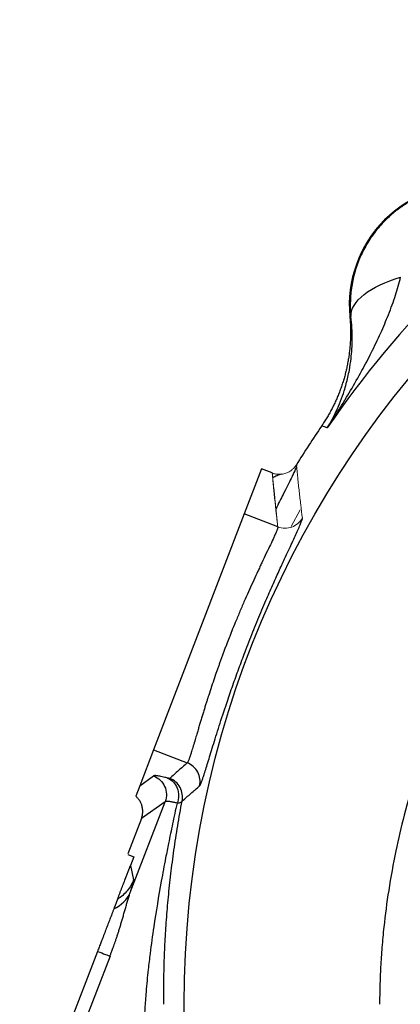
# Model space of a CAD drawing. Header units: inches. Extents: x 0.3 to 34.1, y 0.2 to 21.7.
# Tile 7 of 25: x 3 to 4.5, y 10.1 to 13.7. Entities that reach past the tile are written whole.
import ezdxf

# ---------------------------------------------------------------- set-up
doc = ezdxf.new("R2010")
doc.units = ezdxf.units.IN
doc.header["$MEASUREMENT"] = 0

msp = doc.modelspace()

# ---------------------------------------------------------------- linework, layer by layer
at = {"color": 7, "linetype": 'Continuous', "lineweight": 25}
for p, q in [((4.2748, 12.6359), (4.2708, 12.6361)), ((4.1758, 12.2217), (4.1648, 12.225)), ((4.1863, 12.2184), (4.1758, 12.2217)), ((3.9388, 12.0644), (3.8737, 11.895)), ((3.9795, 12.0488), (3.9388, 12.0644)), ((3.8737, 11.895), (3.5338, 11.0093)), ((4.0006, 11.8463), (3.8737, 11.895)), ((3.5338, 11.0093), (3.4821, 10.8748)), ((3.5338, 11.0093), (3.6606, 10.9606)), ((3.4821, 10.8748), (3.5343, 10.9118)), ((3.4821, 10.8748), (3.4672, 10.8359)), ((3.4466, 10.4742), (3.5774, 10.815)), ((3.4814, 10.8196), (3.4859, 10.809)), ((3.5774, 10.815), (3.4885, 10.752)), ((3.4885, 10.752), (3.4376, 10.6192)), ((3.4381, 10.6169), (3.4602, 10.6084)), ((3.4602, 10.6084), (3.4474, 10.5752)), ((3.4474, 10.5752), (3.4594, 10.5222)), ((3.3239, 10.2533), (3.0317, 9.4921))]:
    msp.add_line(p, q, dxfattribs=at)
at = {"color": 144, "linetype": 'Continuous', "lineweight": 18}
msp.add_line((4.0849, 11.9105), (4.0502, 11.8483), dxfattribs=at)
at = {"color": 8, "linetype": 'Continuous', "lineweight": 25}
msp.add_line((3.3707, 10.2353), (3.0515, 9.4037), dxfattribs=at)
at = {"color": 7, "linetype": 'Continuous', "lineweight": 25}
msp.add_circle((7.3447, 10.0545), 3.6954, dxfattribs=at)
for centre, radius, start, end in [((7.3447, 10.0545), 3.8286, 124.4163, 145.5837), ((4.7205, 12.6788), 0.4517, 84.581, 185.4189), ((7.3447, 10.0545), 3.85, 145.6839, 148.2695)]:
    msp.add_arc(centre, radius, start, end, dxfattribs=at)
for points, knots in [([(4.7196, 13.1268), (4.7147, 13.1267), (4.7047, 13.1267), (4.6898, 13.1259), (4.6749, 13.1247), (4.6599, 13.123), (4.645, 13.1208), (4.6302, 13.118), (4.6154, 13.1148), (4.6007, 13.111), (4.5861, 13.1068), (4.5717, 13.102), (4.5573, 13.0967), (4.5432, 13.091), (4.5292, 13.0847), (4.5154, 13.0779), (4.5018, 13.0707), (4.4884, 13.0629), (4.4753, 13.0547), (4.4625, 13.046), (4.4499, 13.0369), (4.4376, 13.0273), (4.4257, 13.0173), (4.4141, 13.0068), (4.3993, 12.9925), (4.3819, 12.9739), (4.3629, 12.9504), (4.3455, 12.9259), (4.33, 12.9005), (4.3163, 12.8742), (4.3044, 12.8473), (4.2944, 12.8198), (4.2862, 12.7919), (4.2799, 12.7637), (4.2755, 12.7354), (4.2729, 12.7071), (4.2726, 12.6882), (4.2725, 12.6788)], [0, 0, 0, 0, 0.021314, 0.042663, 0.064046, 0.085465, 0.106921, 0.128413, 0.149942, 0.17151, 0.193116, 0.214761, 0.236447, 0.258172, 0.279939, 0.301747, 0.323598, 0.345491, 0.367427, 0.389408, 0.411432, 0.433502, 0.455617, 0.477778, 0.499986, 0.543055, 0.585856, 0.628393, 0.670669, 0.71269, 0.754457, 0.795976, 0.837252, 0.878287, 0.919087, 0.959657, 1, 1, 1, 1]), ([(10.3073, 10.0545), (10.3073, 10.0669), (10.3072, 10.0911), (10.3065, 10.1265), (10.3054, 10.1599), (10.304, 10.1916), (10.3023, 10.2213), (10.3005, 10.2492), (10.2985, 10.2753), (10.2964, 10.2995), (10.2943, 10.3218), (10.2879, 10.386), (10.2744, 10.4883), (10.2395, 10.6785), (10.1791, 10.9102), (10.0967, 11.1352), (10.0181, 11.311), (9.931, 11.4838), (9.8058, 11.6936), (9.6342, 11.9284), (9.4413, 12.1459), (9.2281, 12.3436), (9.0541, 12.4752), (8.9443, 12.5476), (8.9034, 12.5736), (8.8414, 12.6117), (8.703, 12.6908), (8.4833, 12.7941), (8.2087, 12.8903), (7.9263, 12.9589), (7.6384, 12.9999), (7.3765, 13.0119), (7.1828, 13.0055), (7.035, 12.9934), (6.9106, 12.9784), (6.714, 12.9452), (6.4819, 12.8885), (6.2076, 12.7924), (5.993, 12.6931), (5.8238, 12.5983), (5.5778, 12.4432), (5.3199, 12.2283), (5.0613, 11.9395), (4.8884, 11.7047), (4.754, 11.4786), (4.6678, 11.3046), (4.5902, 11.1273), (4.5277, 10.9559), (4.4748, 10.7697), (4.4415, 10.6264), (4.416, 10.4862), (4.4001, 10.3651), (4.3911, 10.2691), (4.3862, 10.1954), (4.3832, 10.1242), (4.3827, 10.0775), (4.3824, 10.0545)], [0, 0, 0, 0, 0.0040046, 0.0078101, 0.0114167, 0.0148246, 0.018034, 0.0210448, 0.0238574, 0.0264718, 0.0288882, 0.0311065, 0.0472981, 0.0622034, 0.0935465, 0.1245018, 0.1394777, 0.1557162, 0.1869937, 0.2182514, 0.2495084, 0.2807607, 0.3120189, 0.3198283, 0.3232332, 0.3276744, 0.3433516, 0.3746832, 0.4059381, 0.437168, 0.4683931, 0.49973, 0.5217266, 0.5309254, 0.5476341, 0.5621791, 0.5953114, 0.6246483, 0.6559123, 0.6715784, 0.6872603, 0.7497934, 0.7790647, 0.8123646, 0.8437915, 0.8638987, 0.8750344, 0.9062983, 0.9227074, 0.9375357, 0.9537968, 0.9687338, 0.9769672, 0.9849176, 0.9925927, 1, 1, 1, 1]), ([(4.1863, 12.2184), (4.1923, 12.2275), (4.2033, 12.2442), (4.2181, 12.2672), (4.2347, 12.2935), (4.2529, 12.3231), (4.2817, 12.3713), (4.3148, 12.4296), (4.3527, 12.5017), (4.3861, 12.5715), (4.4118, 12.6317), (4.4297, 12.6791), (4.442, 12.715), (4.4527, 12.7495), (4.4586, 12.7723), (4.4614, 12.7834)], [0, 0, 0, 0, 0.05204, 0.095877, 0.131511, 0.200819, 0.262906, 0.400576, 0.521414, 0.651572, 0.768729, 0.831202, 0.890559, 0.946818, 1, 1, 1, 1]), ([(4.2747, 12.6359), (4.2739, 12.6632), (4.2914, 12.6923), (4.3573, 12.7444), (4.4057, 12.7673), (4.4614, 12.7834)], [0, 0, 0, 0, 0.5, 0.5, 1, 1, 1, 1]), ([(4.2708, 12.6361), (4.2713, 12.6301), (4.2723, 12.6181), (4.2732, 12.6001), (4.2736, 12.5821), (4.2735, 12.564), (4.2729, 12.546), (4.2717, 12.528), (4.27, 12.51), (4.2678, 12.4921), (4.2651, 12.4742), (4.2619, 12.4565), (4.2581, 12.4388), (4.2539, 12.4213), (4.2491, 12.4039), (4.2439, 12.3866), (4.2381, 12.3695), (4.2319, 12.3526), (4.2251, 12.3358), (4.2179, 12.3193), (4.2102, 12.3029), (4.2021, 12.2868), (4.1935, 12.271), (4.1844, 12.2554), (4.1749, 12.24), (4.1682, 12.23), (4.1648, 12.225)], [0, 0, 0, 0, 0.041666, 0.083331, 0.124997, 0.166664, 0.208332, 0.25, 0.291667, 0.333334, 0.375, 0.416664, 0.458328, 0.49999, 0.541653, 0.583317, 0.624982, 0.666649, 0.708317, 0.749986, 0.791655, 0.833325, 0.874994, 0.916663, 0.958331, 1, 1, 1, 1]), ([(4.1863, 12.2184), (4.1986, 12.2383), (4.2098, 12.259), (4.2313, 12.3052), (4.2413, 12.3309), (4.255, 12.3742), (4.2596, 12.3912), (4.2655, 12.4173), (4.2673, 12.4261), (4.2716, 12.4492), (4.2737, 12.4637), (4.2781, 12.5019), (4.2796, 12.5262), (4.2799, 12.5787), (4.2783, 12.607), (4.2748, 12.6359)], [-1.669903, -1.669903, -1.669903, -1.669903, -1.37767, -1.37767, -1.04369, -1.04369, -0.834952, -0.834952, -0.730583, -0.730583, -0.563592, -0.563592, -0.296408, -0.296408, 0, 0, 0, 0]), ([(3.9795, 12.0488), (3.9795, 12.0488), (3.9796, 12.0487), (3.98, 12.0485), (3.9803, 12.0477), (3.9804, 12.0465), (3.9801, 12.0451), (3.98, 12.0446)], [0, 0, 0, 0, 0.018346, 0.172191, 0.43369, 0.79842, 1, 1, 1, 1]), ([(4.0129, 12.0439), (4.0086, 12.043), (4.0023, 12.0415), (3.987, 12.0333), (3.982, 12.0306)], [0, 0, 0, 0, 0.666934, 1, 1, 1, 1]), ([(3.7069, 10.8742), (3.7071, 10.8745), (3.7077, 10.8751), (3.7086, 10.8765), (3.7097, 10.8785), (3.7109, 10.881), (3.7122, 10.884), (3.7136, 10.8876), (3.7151, 10.8917), (3.7168, 10.8962), (3.7186, 10.9014), (3.7205, 10.907), (3.7225, 10.9131), (3.7282, 10.9307), (3.7393, 10.9663), (3.759, 11.0309), (3.7832, 11.1081), (3.8088, 11.1862), (3.8338, 11.2585), (3.8567, 11.3218), (3.8774, 11.377), (3.8954, 11.4234), (3.9106, 11.4614), (3.9257, 11.4986), (3.9408, 11.5348), (3.9593, 11.5782), (3.9808, 11.6273), (4.0045, 11.6799), (4.0299, 11.7352), (4.0553, 11.7895), (4.0716, 11.8249), (4.0802, 11.8444), (4.0843, 11.8538), (4.0875, 11.8618), (4.09, 11.8684), (4.0918, 11.8736), (4.0928, 11.8775), (4.0928, 11.8789), (4.0928, 11.8796)], [0, 0, 0, 0, 0.010668, 0.021277, 0.031836, 0.042357, 0.05285, 0.063325, 0.073793, 0.084265, 0.094752, 0.105263, 0.11581, 0.126402, 0.189235, 0.251748, 0.313652, 0.376072, 0.41876, 0.459923, 0.500325, 0.525567, 0.550456, 0.575129, 0.599725, 0.624387, 0.666249, 0.707467, 0.748715, 0.810697, 0.873952, 0.892306, 0.910459, 0.92846, 0.946362, 0.964217, 0.982079, 1, 1, 1, 1]), ([(4.0006, 11.8463), (4.0006, 11.846), (4.0007, 11.8453), (4.0004, 11.8437), (3.9999, 11.8414), (3.9989, 11.8383), (3.9974, 11.8343), (3.9954, 11.8293), (3.9928, 11.8231), (3.9894, 11.8155), (3.9834, 11.8023), (3.9735, 11.7812), (3.9582, 11.7493), (3.944, 11.7193), (3.9331, 11.6961), (3.9231, 11.6749), (3.9052, 11.6361), (3.8833, 11.5873), (3.8609, 11.5356), (3.8452, 11.4983), (3.8316, 11.4651), (3.8204, 11.4369), (3.8117, 11.4145), (3.8049, 11.3968), (3.7995, 11.3825), (3.7943, 11.3685), (3.7893, 11.3549), (3.7844, 11.3416), (3.7798, 11.3286), (3.7736, 11.311), (3.7612, 11.2753), (3.7499, 11.2415), (3.7409, 11.214), (3.7376, 11.2038), (3.7337, 11.1916), (3.7293, 11.1779), (3.7247, 11.163), (3.7198, 11.1473), (3.715, 11.1315), (3.7104, 11.116), (3.7057, 11.1), (3.7009, 11.0839), (3.6958, 11.0663), (3.6897, 11.0457), (3.683, 11.0233), (3.6773, 11.0044), (3.674, 10.994), (3.6724, 10.9888), (3.6713, 10.9857), (3.6699, 10.9815), (3.6682, 10.9766), (3.6662, 10.9714), (3.6642, 10.9665), (3.6622, 10.9624), (3.6612, 10.9613), (3.6606, 10.9606)], [0, 0, 0, 0, 0.00984, 0.020719, 0.032634, 0.045575, 0.059527, 0.074466, 0.09036, 0.107163, 0.124813, 0.168635, 0.210363, 0.249785, 0.265405, 0.280845, 0.311931, 0.374272, 0.406498, 0.437062, 0.461267, 0.482204, 0.500163, 0.511084, 0.52175, 0.532172, 0.542355, 0.552303, 0.56202, 0.57151, 0.5919, 0.642903, 0.649291, 0.657522, 0.667447, 0.678889, 0.691638, 0.705459, 0.720095, 0.735365, 0.751454, 0.768266, 0.785668, 0.808562, 0.839185, 0.870477, 0.892816, 0.896302, 0.902961, 0.912642, 0.925151, 0.940277, 0.95784, 0.977736, 1, 1, 1, 1]), ([(3.6606, 10.9606), (3.6496, 10.951), (3.6275, 10.9316), (3.6058, 10.9121), (3.5949, 10.9024)], [0, 0, 0, 0, 0.499967, 1, 1, 1, 1]), ([(3.7069, 10.8742), (3.7108, 10.8916), (3.7056, 10.9291), (3.6772, 10.9542), (3.6606, 10.9606)], [-1, -1, -1, -1, -0.5, 0, 0, 0, 0]), ([(3.5869, 10.9036), (3.5848, 10.9042), (3.5811, 10.9051), (3.5739, 10.9069), (3.5627, 10.9095), (3.5523, 10.9116), (3.5442, 10.9126), (3.5396, 10.9128), (3.536, 10.9126), (3.5348, 10.9121), (3.5343, 10.9118)], [0, 0, 0, 0, 0.069086, 0.125014, 0.250022, 0.499962, 0.622493, 0.749975, 0.87499, 1, 1, 1, 1]), ([(3.5343, 10.9118), (3.5434, 10.9082), (3.5518, 10.9029), (3.5661, 10.8894), (3.5718, 10.8812), (3.5798, 10.8633), (3.582, 10.8536), (3.5826, 10.834), (3.5809, 10.8241), (3.5774, 10.815)], [0, 0, 0, 0, 0.25, 0.25, 0.5, 0.5, 0.75, 0.75, 1, 1, 1, 1]), ([(3.5949, 10.9024), (3.5948, 10.9023), (3.5946, 10.9022), (3.5938, 10.9022), (3.5926, 10.9024), (3.5911, 10.9026), (3.5892, 10.903), (3.5877, 10.9034), (3.5869, 10.9036)], [0, 0, 0, 0, 0.16703, 0.332871, 0.498304, 0.664118, 0.831094, 1, 1, 1, 1]), ([(3.5869, 10.9036), (3.6031, 10.897), (3.6164, 10.8829), (3.6299, 10.8483), (3.63, 10.8276), (3.6234, 10.8094)], [0, 0, 0, 0, 0.5, 0.5, 1, 1, 1, 1]), ([(3.6415, 10.8174), (3.645, 10.8346), (3.6422, 10.853), (3.6254, 10.8838), (3.6113, 10.8961), (3.5949, 10.9024)], [0, 0, 0, 0, 0.5, 0.5, 1, 1, 1, 1]), ([(3.6415, 10.8174), (3.6524, 10.8269), (3.674, 10.8459), (3.6959, 10.8648), (3.7069, 10.8742)], [0, 0, 0, 0, 0.501952, 1, 1, 1, 1]), ([(3.4885, 10.752), (3.4892, 10.7539), (3.4906, 10.7579), (3.4921, 10.764), (3.4931, 10.7704), (3.4936, 10.777), (3.4935, 10.7837), (3.4927, 10.7906), (3.491, 10.7989), (3.4877, 10.8086), (3.4822, 10.8189), (3.4754, 10.8283), (3.4699, 10.8334), (3.4672, 10.8359)], [0, 0, 0, 0, 0.066927, 0.135376, 0.205347, 0.276844, 0.349866, 0.424415, 0.500493, 0.626303, 0.75703, 0.878515, 1, 1, 1, 1]), ([(3.6225, 10.8097), (3.6195, 10.7966), (3.6136, 10.7708), (3.6055, 10.7325), (3.5977, 10.6953), (3.589, 10.6526), (3.5773, 10.5933), (3.5578, 10.489), (3.5378, 10.3694), (3.5225, 10.2586), (3.5129, 10.1773), (3.5071, 10.1187), (3.5035, 10.0695), (3.5006, 10.0294), (3.4963, 9.9647), (3.4907, 9.8647), (3.4872, 9.7657), (3.4863, 9.6838), (3.4863, 9.6305), (3.4871, 9.5768), (3.4884, 9.5251), (3.4906, 9.4613), (3.4938, 9.3969), (3.4977, 9.336), (3.5002, 9.3044), (3.5012, 9.2918)], [0, 0, 0, 0, 0.027018, 0.052857, 0.078058, 0.102728, 0.139816, 0.198405, 0.313998, 0.380659, 0.419979, 0.475522, 0.496496, 0.516623, 0.554313, 0.623388, 0.712262, 0.747582, 0.782477, 0.815663, 0.851345, 0.882393, 0.938937, 0.975724, 1, 1, 1, 1]), ([(3.5725, 10.0546), (3.5724, 10.0671), (3.5723, 10.0925), (3.5725, 10.1307), (3.5731, 10.1695), (3.5741, 10.2089), (3.5756, 10.2489), (3.5774, 10.2894), (3.5798, 10.3305), (3.5826, 10.3722), (3.5859, 10.4143), (3.5898, 10.4571), (3.5941, 10.5004), (3.5991, 10.5442), (3.6046, 10.5885), (3.6107, 10.6333), (3.6174, 10.6787), (3.6248, 10.7245), (3.6327, 10.7708), (3.6386, 10.8018), (3.6415, 10.8174)], [0, 0, 0, 0, 0.048184, 0.097218, 0.147107, 0.197854, 0.249462, 0.301934, 0.355273, 0.409483, 0.464565, 0.520523, 0.577359, 0.635076, 0.693676, 0.753161, 0.813534, 0.874797, 0.936951, 1, 1, 1, 1]), ([(3.6234, 10.8094), (3.6213, 10.8099), (3.6168, 10.811), (3.6104, 10.8124), (3.604, 10.8137), (3.5979, 10.8148), (3.5922, 10.8157), (3.587, 10.8162), (3.5827, 10.8163), (3.5792, 10.816), (3.578, 10.8153), (3.5774, 10.815)], [0, 0, 0, 0, 0.081858, 0.171029, 0.267514, 0.371312, 0.482424, 0.600849, 0.726587, 0.859637, 1, 1, 1, 1]), ([(3.6234, 10.8094), (3.627, 10.8098), (3.6302, 10.8104), (3.634, 10.8116), (3.6354, 10.8121), (3.6375, 10.8131), (3.6381, 10.8135), (3.6391, 10.8142), (3.6394, 10.8145), (3.6404, 10.8154), (3.6407, 10.8158), (3.6412, 10.8166), (3.6414, 10.817), (3.6415, 10.8174)], [0, 0, 0, 0, 0.125, 0.125, 0.25, 0.25, 0.375, 0.375, 0.5, 0.5, 0.75, 0.75, 1, 1, 1, 1]), ([(3.399, 10.4491), (3.4004, 10.4527), (3.4031, 10.4598), (3.4073, 10.4706), (3.4113, 10.4811), (3.4152, 10.4912), (3.419, 10.501), (3.4226, 10.5105), (3.4255, 10.5179), (3.4275, 10.5232), (3.4287, 10.5264), (3.4299, 10.5295), (3.4311, 10.5326), (3.4323, 10.5356), (3.4334, 10.5386), (3.4345, 10.5415), (3.4356, 10.5444), (3.4367, 10.5472), (3.4378, 10.55), (3.4388, 10.5528), (3.4399, 10.5554), (3.4409, 10.5581), (3.4419, 10.5606), (3.4428, 10.5631), (3.4438, 10.5656), (3.4447, 10.568), (3.4456, 10.5704), (3.4465, 10.5727), (3.4472, 10.5744), (3.4474, 10.5752)], [0, 0, 0, 0, 0.134915, 0.25986, 0.374838, 0.479852, 0.574907, 0.66001, 0.735167, 0.760045, 0.783671, 0.806045, 0.827169, 0.847043, 0.86567, 0.883051, 0.899188, 0.914084, 0.927744, 0.940171, 0.951371, 0.961354, 0.970132, 0.977722, 0.984151, 0.989467, 0.993751, 0.99716, 1, 1, 1, 1]), ([(3.4594, 10.5222), (3.4536, 10.5072), (3.4454, 10.4931), (3.4249, 10.4683), (3.4127, 10.4576), (3.399, 10.4491)], [0, 0, 0, 0, 0.5, 0.5, 1, 1, 1, 1]), ([(3.4466, 10.4742), (3.4472, 10.476), (3.4484, 10.4799), (3.4502, 10.4855), (3.452, 10.4913), (3.4537, 10.497), (3.4553, 10.5025), (3.4566, 10.5073), (3.4578, 10.5118), (3.4588, 10.516), (3.4595, 10.52), (3.4594, 10.5214), (3.4594, 10.5222)], [0, 0, 0, 0, 0.06696, 0.14047, 0.220532, 0.307143, 0.400301, 0.500016, 0.584644, 0.696194, 0.834652, 1, 1, 1, 1]), ([(3.3706, 10.2354), (3.371, 10.2364), (3.3719, 10.2389), (3.3735, 10.2432), (3.3755, 10.2484), (3.3778, 10.2546), (3.3805, 10.2619), (3.3835, 10.2701), (3.3867, 10.2793), (3.3903, 10.2894), (3.3941, 10.3005), (3.3981, 10.3125), (3.4022, 10.3253), (3.4065, 10.3389), (3.4108, 10.3532), (3.4153, 10.368), (3.4197, 10.3834), (3.4242, 10.399), (3.4287, 10.4148), (3.4332, 10.4305), (3.4377, 10.4459), (3.4421, 10.4607), (3.4451, 10.4697), (3.4466, 10.4742)], [0, 0, 0, 0, 0.012461, 0.028735, 0.048816, 0.072698, 0.100369, 0.131812, 0.167001, 0.205901, 0.248464, 0.29463, 0.344325, 0.397405, 0.453703, 0.513088, 0.575415, 0.640521, 0.708234, 0.778377, 0.850669, 0.924695, 1, 1, 1, 1]), ([(3.399, 10.4491), (3.3989, 10.4487), (3.3986, 10.448), (3.398, 10.4463), (3.3972, 10.4442), (3.3962, 10.4416), (3.395, 10.4386), (3.3934, 10.4345), (3.3913, 10.4289), (3.3885, 10.4217), (3.3863, 10.416), (3.3853, 10.4132)], [0, 0, 0, 0, 0.094075, 0.187731, 0.281192, 0.37468, 0.468421, 0.562635, 0.708312, 0.853814, 1, 1, 1, 1]), ([(3.3853, 10.4132), (3.3847, 10.4118), (3.3837, 10.4091), (3.3819, 10.4045), (3.38, 10.3996), (3.378, 10.3943), (3.3758, 10.3886), (3.3721, 10.379), (3.3666, 10.3646), (3.3589, 10.3447), (3.3508, 10.3234), (3.3432, 10.3035), (3.3362, 10.2855), (3.3301, 10.2695), (3.326, 10.2587), (3.3239, 10.2533)], [0, 0, 0, 0, 0.038165, 0.076903, 0.116337, 0.156587, 0.197762, 0.239966, 0.358032, 0.481807, 0.606312, 0.733176, 0.821209, 0.910025, 1, 1, 1, 1]), ([(3.3239, 10.2533), (3.3353, 10.2489), (3.3452, 10.2451), (3.3611, 10.239), (3.367, 10.2367), (3.3707, 10.2353)], [0, 0, 0, 0, 0.5, 0.5, 1, 1, 1, 1])]:
    msp.add_open_spline(points, degree=3, knots=knots, dxfattribs=at)
for points in [[(4.2725, 12.6788), (4.2725, 12.6642), (4.2733, 12.6499), (4.2747, 12.6359)], [(3.3852, 10.4132), (3.4136, 10.426), (3.4358, 10.4478), (3.4466, 10.4742)]]:
    msp.add_open_spline(points, degree=3, dxfattribs=at)
at = {"color": 144, "linetype": 'Continuous', "lineweight": 18}
for points, knots in [([(3.9794, 12.0485), (3.9812, 12.0478), (3.9848, 12.0466), (3.9906, 12.0451), (3.9967, 12.0441), (4.003, 12.0436), (4.0097, 12.0436), (4.0165, 12.0442), (4.0235, 12.0454), (4.031, 12.0476), (4.0389, 12.0508), (4.0473, 12.0556), (4.0556, 12.0618), (4.0636, 12.0697), (4.0679, 12.0761), (4.0702, 12.0793)], [0, 0, 0, 0, 0.054649, 0.111586, 0.170828, 0.232371, 0.296198, 0.362285, 0.43061, 0.501178, 0.585852, 0.678098, 0.777919, 0.885237, 1, 1, 1, 1]), ([(4.0006, 11.8463), (3.9986, 11.863), (3.9947, 11.8966), (3.9893, 11.947), (3.9842, 11.9978), (3.9811, 12.0317), (3.9795, 12.0488)], [0, 0, 0, 0, 0.246307, 0.495076, 0.746307, 1, 1, 1, 1]), ([(3.9796, 12.0488), (3.9804, 12.0387), (3.9813, 12.0293), (3.9836, 12.0045), (3.9859, 11.9804), (3.9886, 11.954), (3.9914, 11.9271), (3.9939, 11.9046), (3.9958, 11.8867), (3.9971, 11.8767), (3.9976, 11.871), (3.9979, 11.8697), (3.9979, 11.8694), (3.9979, 11.8694), (3.9979, 11.8694), (3.9979, 11.8694), (3.9979, 11.8694), (3.9979, 11.8694), (3.998, 11.8694), (3.9978, 11.8697), (3.9979, 11.87), (3.9978, 11.8706), (3.9977, 11.8712), (3.9976, 11.8721), (3.9976, 11.8731), (3.9974, 11.8743), (3.9973, 11.8757), (3.9971, 11.8772), (3.997, 11.8789), (3.9968, 11.8808), (3.9966, 11.8829), (3.9961, 11.8878), (3.9952, 11.8963), (3.9939, 11.9095), (3.9922, 11.9256), (3.9903, 11.9447), (3.988, 11.9666), (3.986, 11.9866), (3.9842, 12.0042), (3.9827, 12.0184), (3.9814, 12.0307), (3.9805, 12.0396), (3.9801, 12.0441), (3.9798, 12.0464), (3.9797, 12.0476), (3.9796, 12.0482), (3.9796, 12.0485), (3.9796, 12.0486), (3.9796, 12.0487), (3.9796, 12.0487), (3.9796, 12.0487), (3.9796, 12.0487), (3.9796, 12.0487), (3.9796, 12.0488), (3.9796, 12.0488), (3.9796, 12.0488), (3.9796, 12.0488), (3.9796, 12.0488), (3.9796, 12.0488), (3.9796, 12.0488)], [0, 0, 0, 0, 0.057327, 0.120554, 0.189682, 0.26471, 0.339905, 0.414857, 0.452241, 0.489563, 0.497782, 0.499825, 0.499981, 0.49999, 0.499995, 0.499996, 0.499998, 0.5, 0.500028, 0.500608, 0.501576, 0.50302, 0.504941, 0.507338, 0.510212, 0.513563, 0.51739, 0.521694, 0.526475, 0.531732, 0.537465, 0.543676, 0.572419, 0.609247, 0.654162, 0.707162, 0.768243, 0.837411, 0.875025, 0.914662, 0.956319, 0.977905, 0.988888, 0.994426, 0.997207, 0.998601, 0.999298, 0.999647, 0.999822, 0.999909, 0.999953, 0.999975, 0.999986, 0.999991, 0.999994, 0.999995, 0.999996, 0.999998, 1, 1, 1, 1]), ([(4.0702, 12.0793), (4.0718, 12.0625), (4.0752, 12.029), (4.0807, 11.9789), (4.0865, 11.9291), (4.0907, 11.896), (4.0928, 11.8796)], [0, 0, 0, 0, 0.253946, 0.505261, 0.753946, 1, 1, 1, 1]), ([(4.0928, 11.8796), (4.0841, 11.8641), (4.0551, 11.8396), (4.0172, 11.84), (4.0006, 11.8463)], [-1, -1, -1, -1, -0.5, -0.000002, -0.000002, -0.000002, -0.000002])]:
    msp.add_open_spline(points, degree=3, knots=knots, dxfattribs=at)
at = {"color": 8, "linetype": 'Continuous', "lineweight": 25}
msp.add_open_spline([(4.0702, 12.0793), (4.0705, 12.0778), (4.0713, 12.075), (4.0644, 12.0575), (4.0494, 12.0256), (4.026, 11.9795), (4.0024, 11.9327), (3.9929, 11.914)], degree=3, knots=[0, 0, 0, 0, 0.181134, 0.3493, 0.545171, 0.81763, 1, 1, 1, 1], dxfattribs=at)

doc.saveas('drawing.dxf')
